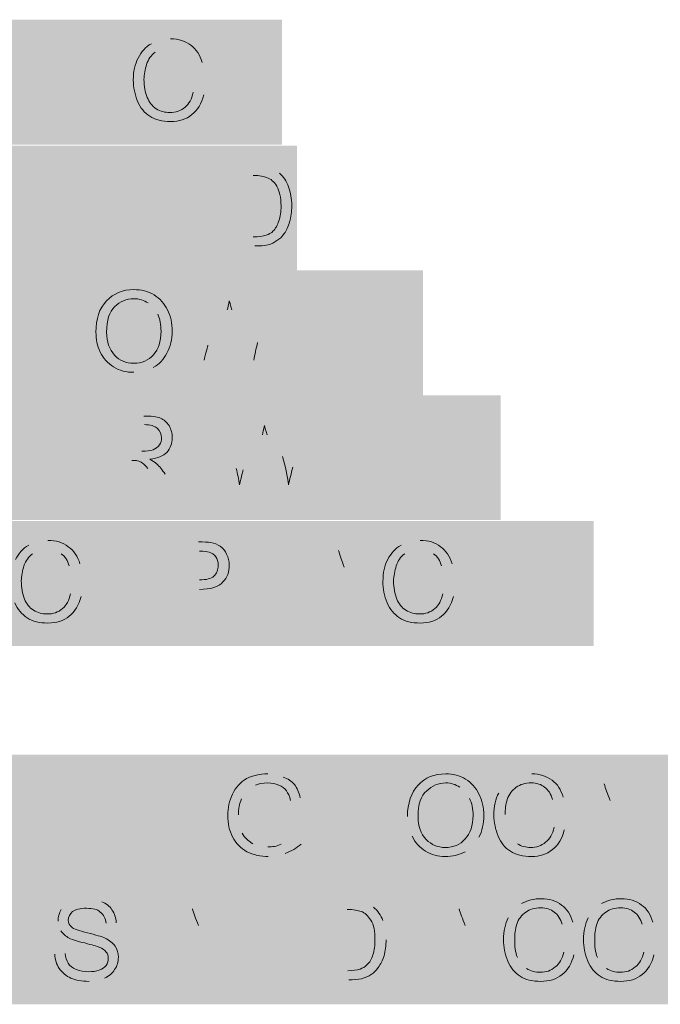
# Model space of a CAD drawing. Header units: inches. Extents: x -455 to 219, y -7 to 215.
# Tile 15 of 33: x -319 to -303, y 33 to 58. Entities that reach past the tile are written whole.
import ezdxf

# ---------------------------------------------------------------- set-up
doc = ezdxf.new("R2010")
doc.units = ezdxf.units.IN
doc.header["$MEASUREMENT"] = 0
doc.layers.add('PDF_Geometry', color=7, linetype='Continuous')
doc.layers.add('PDF_Solid Fills', color=7, linetype='Continuous')

msp = doc.modelspace()

# ---------------------------------------------------------------- hatches: boundary and pattern name
at = {"layer": 'PDF_Solid Fills', "transparency": 33554559}
for points in [[(-319.978792, 55.284292), (-319.978792, 57.303748), (-318.623452, 57.303748), (-318.623452, 57.07334), (-319.721277, 57.07334), (-319.721277, 56.436331), (-318.758986, 56.436331), (-318.758986, 56.205923), (-319.721277, 56.205923), (-319.721277, 55.284292)], [(-314.327026, 55.284292), (-314.327026, 57.303748), (-312.863259, 57.303748), (-312.863259, 57.07334), (-314.055958, 57.07334), (-314.055958, 56.449884), (-312.944579, 56.449884), (-312.944579, 56.205923), (-314.055958, 56.205923), (-314.055958, 55.5147), (-312.809045, 55.5147), (-312.809045, 55.284292)], [(-319.761937, 52.085691), (-319.761937, 54.105147), (-319.477316, 54.105147), (-318.420151, 52.519399), (-318.420151, 54.105147), (-318.162637, 54.105147), (-318.162637, 52.085691), (-318.433705, 52.085691), (-319.504423, 53.671438), (-319.504423, 52.085691)], [(-317.200346, 52.085691), (-317.200346, 53.874739), (-317.878015, 53.874739), (-317.878015, 54.105147), (-316.265161, 54.105147), (-316.265161, 53.874739), (-316.942831, 53.874739), (-316.942831, 52.085691)], [(-315.98054, 52.085691), (-315.98054, 54.105147), (-314.516773, 54.105147), (-314.516773, 53.874739), (-315.709472, 53.874739), (-315.709472, 53.251283), (-314.58454, 53.251283), (-314.58454, 53.007321), (-315.709472, 53.007321), (-315.709472, 52.316098), (-314.46256, 52.316098), (-314.46256, 52.085691)], [(-318.528578, 48.914196), (-318.528578, 50.703244), (-319.206248, 50.703244), (-319.206248, 50.933652), (-317.593394, 50.933652), (-317.593394, 50.703244), (-318.271064, 50.703244), (-318.271064, 48.914196)], [(-312.321123, 48.914196), (-312.321123, 50.933652), (-310.857357, 50.933652), (-310.857357, 50.703244), (-312.050055, 50.703244), (-312.050055, 50.079788), (-310.925123, 50.079788), (-310.925123, 49.835827), (-312.050055, 49.835827), (-312.050055, 49.144604), (-310.803143, 49.144604), (-310.803143, 48.914196)], [(-310.410094, 48.914196), (-310.410094, 50.933652), (-310.139027, 50.933652), (-310.139027, 49.144604), (-309.149629, 49.144604), (-309.149629, 48.914196)], [(-318.962287, 45.742701), (-318.962287, 47.762157), (-317.49852, 47.762157), (-317.49852, 47.53175), (-318.691219, 47.53175), (-318.691219, 46.908293), (-317.579841, 46.908293), (-317.579841, 46.664332), (-318.691219, 46.664332), (-318.691219, 45.973109), (-317.444307, 45.973109), (-317.444307, 45.742701)], [(-310.125473, 45.742701), (-310.125473, 47.53175), (-310.803143, 47.53175), (-310.803143, 47.762157), (-309.190289, 47.762157), (-309.190289, 47.53175), (-309.867959, 47.53175), (-309.867959, 45.742701)], [(-308.878561, 45.742701), (-308.878561, 47.762157), (-308.607493, 47.762157), (-308.607493, 46.9354), (-307.550328, 46.9354), (-307.550328, 47.762157), (-307.27926, 47.762157), (-307.27926, 45.742701), (-307.550328, 45.742701), (-307.550328, 46.691439), (-308.607493, 46.691439), (-308.607493, 45.742701)], [(-317.444307, 42.5441), (-317.444307, 44.563556), (-315.98054, 44.563556), (-315.98054, 44.333148), (-317.173239, 44.333148), (-317.173239, 43.709692), (-316.048307, 43.709692), (-316.048307, 43.465731), (-317.173239, 43.465731), (-317.173239, 42.774508), (-315.926326, 42.774508), (-315.926326, 42.5441)], [(-313.134327, 42.5441), (-313.134327, 44.333148), (-313.811997, 44.333148), (-313.811997, 44.563556), (-312.199143, 44.563556), (-312.199143, 44.333148), (-312.876812, 44.333148), (-312.876812, 42.5441)], [(-307.99759, 42.5441), (-307.99759, 44.563556), (-307.726522, 44.563556), (-307.726522, 42.774508), (-306.737124, 42.774508), (-306.737124, 42.5441)], [(-306.411843, 42.5441), (-306.411843, 44.563556), (-304.948076, 44.563556), (-304.948076, 44.333148), (-306.140775, 44.333148), (-306.140775, 43.709692), (-305.029396, 43.709692), (-305.029396, 43.465731), (-306.140775, 43.465731), (-306.140775, 42.774508), (-304.893862, 42.774508), (-304.893862, 42.5441)], [(-320.588695, 36.612192), (-320.588695, 38.631648), (-320.317627, 38.631648), (-319.246908, 37.0459), (-319.246908, 38.631648), (-318.989394, 38.631648), (-318.989394, 36.612192), (-319.274015, 36.612192), (-320.33118, 38.197939), (-320.33118, 36.612192)], [(-318.040656, 36.612192), (-318.040656, 38.40124), (-318.704773, 38.40124), (-318.704773, 38.631648), (-317.105472, 38.631648), (-317.105472, 38.40124), (-317.769588, 38.40124), (-317.769588, 36.612192)], [(-316.007647, 36.612192), (-316.007647, 38.631648), (-315.736579, 38.631648), (-314.665861, 37.0459), (-314.665861, 38.631648), (-314.408346, 38.631648), (-314.408346, 36.612192), (-314.692967, 36.612192), (-315.750132, 38.197939), (-315.750132, 36.612192)], [(-310.979337, 36.612192), (-310.979337, 38.631648), (-310.708269, 38.631648), (-310.708269, 36.842599), (-309.705318, 36.842599), (-309.705318, 36.612192)], [(-302.752426, 36.612192), (-302.752426, 38.40124), (-303.416542, 38.40124), (-303.416542, 38.631648), (-301.817242, 38.631648), (-301.817242, 38.40124), (-302.481358, 38.40124), (-302.481358, 36.612192)], [(-320.236306, 33.440697), (-320.236306, 35.460153), (-318.77254, 35.460153), (-318.77254, 35.229745), (-319.965238, 35.229745), (-319.965238, 34.606289), (-318.840307, 34.606289), (-318.840307, 34.362328), (-319.965238, 34.362328), (-319.965238, 33.671105), (-318.718326, 33.671105), (-318.718326, 33.440697)], [(-313.730676, 33.440697), (-313.730676, 35.460153), (-313.459608, 35.460153), (-312.38889, 33.874406), (-312.38889, 35.460153), (-312.131376, 35.460153), (-312.131376, 33.440697), (-312.415997, 33.440697), (-313.473162, 35.026444), (-313.473162, 33.440697)]]:
    msp.add_hatch(color=256, dxfattribs=at).paths.add_polyline_path(points)
h = msp.add_hatch(color=256, dxfattribs=at)
h.paths.add_polyline_path([(-318.487918, 55.284292), (-317.715375, 57.303748), (-317.4172, 57.303748), (-316.590443, 55.284292), (-316.902171, 55.284292), (-317.132579, 55.894195), (-317.986443, 55.894195), (-318.203297, 55.284292)], flags=0)
h.paths.add_polyline_path([(-317.905122, 56.111049), (-317.213899, 56.111049), (-317.430753, 56.666738)], flags=0)
h.paths.add_polyline_path([(-317.566287, 57.086894, 0.030924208), (-317.430753, 56.666738)], flags=0)
h.paths.add_polyline_path([(-317.674715, 56.707398, 0.02476539), (-317.566287, 57.086894)], flags=0)
h.paths.add_polyline_path([(-317.674715, 56.707398), (-317.905122, 56.111049)], flags=0)
h = msp.add_hatch(color=256, dxfattribs=at)
h.paths.add_polyline_path([(-314.923375, 55.989069), (-314.652307, 55.921302)], flags=0)
h.paths.add_polyline_path([(-315.492618, 57.344408, 0.127463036), (-315.98054, 57.222428)], flags=0)
h.paths.add_polyline_path([(-314.692967, 56.748059), (-314.950482, 56.693845)], flags=0)
h.paths.add_polyline_path([(-314.950482, 56.693845, 0.143919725), (-315.153783, 57.005573)], flags=0)
h.paths.add_polyline_path([(-315.153783, 57.005573, 0.162421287), (-315.492618, 57.114)], flags=0)
h.paths.add_polyline_path([(-315.492618, 57.114, 0.140263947), (-315.885666, 57.005573)], flags=0)
h = msp.add_hatch(color=256, dxfattribs=at)
h.paths.add_polyline_path([(-314.083065, 52.085691), (-314.083065, 54.105147), (-313.391842, 54.105147)], flags=0)
h.paths.add_polyline_path([(-313.0259, 54.07804, 0.0410016), (-313.391842, 54.105147)], flags=0)
h.paths.add_polyline_path([(-312.727725, 53.928952, 0.10911096), (-313.0259, 54.07804)], flags=0)
h.paths.add_polyline_path([(-313.351181, 52.085691), (-314.083065, 52.085691)], flags=0)
h.paths.add_polyline_path([(-313.82555, 52.316098), (-313.391842, 52.316098)], flags=0)
h.paths.add_polyline_path([(-313.391842, 53.874739), (-313.82555, 53.874739), (-313.82555, 52.316098)], flags=0)
h = msp.add_hatch(color=256, dxfattribs=at)
h.paths.add_polyline_path([(-314.760734, 48.914196), (-315.30287, 50.933652), (-315.031802, 50.933652), (-314.720074, 49.605419)], flags=0)
h.paths.add_polyline_path([(-314.638754, 49.185264, 0.051163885), (-314.720074, 49.605419)], flags=0)
h.paths.add_polyline_path([(-314.54388, 49.564759), (-314.150832, 50.933652), (-313.82555, 50.933652), (-313.540929, 49.903594)], flags=0)
h.paths.add_polyline_path([(-313.378288, 49.185264, 0.023883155), (-313.540929, 49.903594)], flags=0)
h.paths.add_polyline_path([(-313.283414, 49.632526), (-312.958133, 50.933652), (-312.700618, 50.933652), (-313.256308, 48.914196), (-313.513822, 48.914196), (-313.933977, 50.459283)], flags=0)
h.paths.add_polyline_path([(-314.055958, 50.459283), (-314.489667, 48.914196), (-314.760734, 48.914196)], flags=0)
h = msp.add_hatch(color=256, dxfattribs=at)
h.paths.add_polyline_path([(-316.427802, 48.873536, 0.127463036), (-315.93988, 48.995516)], flags=0)
h.paths.add_polyline_path([(-315.817899, 50.350856, 0.152961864), (-316.06186, 50.635477)], flags=0)
h = msp.add_hatch(color=256, dxfattribs=at)
h.paths.add_polyline_path([(-317.064812, 45.742701), (-317.064812, 47.762157), (-316.170288, 47.762157)], flags=0)
h.paths.add_polyline_path([(-315.628152, 46.284837), (-315.275763, 45.742701), (-315.614598, 45.742701), (-315.885666, 46.162857)], flags=0)
h.paths.add_polyline_path([(-315.885666, 46.162857, 0.012998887), (-316.075414, 46.433925)], flags=0)
h.paths.add_polyline_path([(-316.482016, 46.637226), (-316.793744, 46.637226), (-316.793744, 45.742701), (-317.064812, 45.742701)], flags=0)
h.paths.add_polyline_path([(-316.793744, 46.867633), (-316.224501, 46.867633)], flags=0)
h.paths.add_polyline_path([(-316.156734, 47.545303), (-316.793744, 47.545303), (-316.793744, 46.867633)], flags=0)
h = msp.add_hatch(color=256, dxfattribs=at)
h.paths.add_polyline_path([(-313.86621, 45.742701), (-314.408346, 47.762157), (-314.137278, 47.762157), (-313.82555, 46.433925)], flags=0)
h.paths.add_polyline_path([(-313.649356, 46.393264), (-313.256308, 47.762157), (-312.944579, 47.762157), (-312.646405, 46.732099)], flags=0)
h.paths.add_polyline_path([(-312.38889, 46.461031), (-312.077162, 47.762157), (-311.806094, 47.762157), (-312.361783, 45.742701), (-312.619298, 45.742701), (-313.039453, 47.287789)], flags=0)
h.paths.add_polyline_path([(-313.161434, 47.287789), (-313.595142, 45.742701), (-313.86621, 45.742701)], flags=0)
h = msp.add_hatch(color=256, dxfattribs=at)
h.paths.add_polyline_path([(-318.040656, 43.248877), (-317.769588, 43.18111)], flags=0)
h.paths.add_polyline_path([(-318.609899, 44.604216, 0.127463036), (-319.097821, 44.482236)], flags=0)
h.paths.add_polyline_path([(-317.796695, 44.007867), (-318.067763, 43.953653)], flags=0)
h.paths.add_polyline_path([(-318.271064, 44.265381, 0.162421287), (-318.609899, 44.373808)], flags=0)
h.paths.add_polyline_path([(-318.609899, 44.373808, 0.140263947), (-319.002947, 44.265381)], flags=0)
h = msp.add_hatch(color=256, dxfattribs=at)
h.paths.add_polyline_path([(-315.546831, 42.5441), (-315.546831, 44.563556), (-314.787841, 44.563556)], flags=0)
h.paths.add_polyline_path([(-314.760734, 43.357304), (-315.289317, 43.357304), (-315.289317, 42.5441), (-315.546831, 42.5441)], flags=0)
h.paths.add_polyline_path([(-315.289317, 43.601265), (-314.760734, 43.601265)], flags=0)
h.paths.add_polyline_path([(-314.760734, 44.333148), (-315.289317, 44.333148), (-315.289317, 43.601265)], flags=0)
h = msp.add_hatch(color=256, dxfattribs=at)
h.paths.add_polyline_path([(-312.144929, 42.5441), (-311.372386, 44.563556), (-311.074211, 44.563556), (-310.247454, 42.5441), (-310.559182, 42.5441), (-310.78959, 43.154003), (-311.643453, 43.154003), (-311.860308, 42.5441)], flags=0)
h.paths.add_polyline_path([(-311.562133, 43.370857), (-310.87091, 43.370857), (-311.087764, 43.926546)], flags=0)
h.paths.add_polyline_path([(-311.331725, 43.967207, 0.02476539), (-311.223298, 44.346702)], flags=0)
h.paths.add_polyline_path([(-311.331725, 43.967207), (-311.562133, 43.370857)], flags=0)
h = msp.add_hatch(color=256, dxfattribs=at)
h.paths.add_polyline_path([(-308.580386, 43.248877), (-308.309318, 43.18111)], flags=0)
h.paths.add_polyline_path([(-309.149629, 44.604216, 0.127463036), (-309.637551, 44.482236)], flags=0)
h.paths.add_polyline_path([(-308.336425, 44.007867), (-308.607493, 43.953653)], flags=0)
h.paths.add_polyline_path([(-308.810794, 44.265381, 0.162421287), (-309.149629, 44.373808)], flags=0)
h.paths.add_polyline_path([(-309.149629, 44.373808, 0.140263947), (-309.542677, 44.265381)], flags=0)
h = msp.add_hatch(color=256, dxfattribs=at)
h.paths.add_polyline_path([(-313.0259, 37.398289), (-313.0259, 37.64225), (-312.172036, 37.64225), (-312.172036, 36.88326)], flags=0)
h.paths.add_polyline_path([(-313.012346, 36.571531, 0.094814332), (-312.578638, 36.652852)], flags=0)
h.paths.add_polyline_path([(-312.632851, 38.590987, 0.109555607), (-313.0259, 38.672308)], flags=0)
h.paths.add_polyline_path([(-312.199143, 38.062405), (-312.443104, 37.994638)], flags=0)
h.paths.add_polyline_path([(-313.337628, 38.387686, 0.098006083), (-313.554482, 38.238599)], flags=0)
h.paths.add_polyline_path([(-313.554482, 38.238599, 0.104340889), (-313.690016, 38.035298)], flags=0)
h.paths.add_polyline_path([(-313.771337, 37.628696, 0.102533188), (-313.676463, 37.167881)], flags=0)
h.paths.add_polyline_path([(-313.405395, 36.896813, 0.107928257), (-313.0259, 36.815493)], flags=0)
h.paths.add_polyline_path([(-312.687065, 36.88326, 0.083321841), (-312.42955, 37.018794)], flags=0)
h.paths.add_polyline_path([(-312.42955, 37.018794), (-312.42955, 37.398289), (-313.0259, 37.398289)], flags=0)
h = msp.add_hatch(color=256, dxfattribs=at)
h.paths.add_polyline_path([(-305.747726, 37.316968), (-305.490212, 37.249201)], flags=0)
h.paths.add_polyline_path([(-306.804891, 38.550327, 0.155382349), (-307.15728, 38.184386)], flags=0)
h.paths.add_polyline_path([(-306.316969, 38.672308, 0.127463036), (-306.804891, 38.550327)], flags=0)
h.paths.add_polyline_path([(-305.517319, 38.075958), (-305.788387, 38.021745)], flags=0)
h.paths.add_polyline_path([(-306.994639, 37.64225, 0.074527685), (-306.926872, 37.181434)], flags=0)
h.paths.add_polyline_path([(-306.926872, 37.181434, 0.152961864), (-306.682911, 36.896813)], flags=0)
h = msp.add_hatch(color=256, dxfattribs=at)
h.paths.add_polyline_path([(-305.395338, 36.612192), (-304.609241, 38.631648), (-304.32462, 38.631648), (-303.497863, 36.612192), (-303.796037, 36.612192), (-304.039999, 37.222094), (-304.880309, 37.222094), (-305.110717, 36.612192)], flags=0)
h.paths.add_polyline_path([(-304.798989, 37.438949), (-304.121319, 37.438949), (-304.32462, 37.994638)], flags=0)
h.paths.add_polyline_path([(-304.582134, 38.035298, 0.02476539), (-304.473707, 38.414793)], flags=0)
h.paths.add_polyline_path([(-304.582134, 38.035298), (-304.798989, 37.438949)], flags=0)
h = msp.add_hatch(color=256, dxfattribs=at)
h.paths.add_polyline_path([(-308.011143, 36.693512, 0.155382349), (-307.658755, 37.059454)], flags=0)
h.paths.add_polyline_path([(-309.47491, 37.588036, 0.119491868), (-309.35293, 37.086561)], flags=0)
h.paths.add_polyline_path([(-307.902716, 38.048852, 0.152961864), (-308.146677, 38.333473)], flags=0)
h = msp.add_hatch(color=256, dxfattribs=at)
h.paths.add_polyline_path([(-318.433705, 34.09126), (-318.17619, 34.104813)], flags=0)
h.paths.add_polyline_path([(-318.352384, 34.931571, 0.126796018), (-318.284617, 34.687609)], flags=0)
h.paths.add_polyline_path([(-318.013549, 35.433046, 0.106354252), (-318.271064, 35.229745)], flags=0)
h.paths.add_polyline_path([(-317.634054, 35.500813, 0.092153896), (-318.013549, 35.433046)], flags=0)
h.paths.add_polyline_path([(-317.241006, 35.419493, 0.109555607), (-317.634054, 35.500813)], flags=0)
h.paths.add_polyline_path([(-316.875064, 34.89091), (-317.132579, 34.877357)], flags=0)
h.paths.add_polyline_path([(-317.566287, 33.400037, 0.109555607), (-317.173239, 33.481357)], flags=0)
h = msp.add_hatch(color=256, dxfattribs=at)
h.paths.add_polyline_path([(-315.85856, 33.440697), (-315.072463, 35.460153), (-314.787841, 35.460153), (-313.961084, 33.440697), (-314.259259, 33.440697), (-314.50322, 34.0506), (-315.34353, 34.0506), (-315.573938, 33.440697)], flags=0)
h.paths.add_polyline_path([(-315.26221, 34.267454), (-314.58454, 34.267454), (-314.787841, 34.823143)], flags=0)
h.paths.add_polyline_path([(-315.045356, 34.863804, 0.02476539), (-314.936929, 35.243299)], flags=0)
h.paths.add_polyline_path([(-315.045356, 34.863804), (-315.26221, 34.267454)], flags=0)
h = msp.add_hatch(color=256, dxfattribs=at)
h.paths.add_polyline_path([(-311.697667, 33.440697), (-311.697667, 35.460153), (-311.006444, 35.460153)], flags=0)
h.paths.add_polyline_path([(-310.640502, 35.433046, 0.0410016), (-311.006444, 35.460153)], flags=0)
h.paths.add_polyline_path([(-310.342327, 35.283959, 0.122929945), (-310.640502, 35.433046)], flags=0)
h.paths.add_polyline_path([(-310.017046, 34.457202, 0.087901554), (-310.098366, 34.945124)], flags=0)
h.paths.add_polyline_path([(-310.965784, 33.440697), (-311.697667, 33.440697)], flags=0)
h.paths.add_polyline_path([(-311.426599, 33.671105), (-310.99289, 33.671105)], flags=0)
h.paths.add_polyline_path([(-311.006444, 35.229745), (-311.426599, 35.229745), (-311.426599, 33.671105)], flags=0)
h = msp.add_hatch(color=256, dxfattribs=at)
h.paths.add_polyline_path([(-309.081862, 33.440697), (-308.295765, 35.460153), (-308.011143, 35.460153), (-307.184386, 33.440697), (-307.482561, 33.440697), (-307.726522, 34.0506), (-308.566833, 34.0506), (-308.79724, 33.440697)], flags=0)
h.paths.add_polyline_path([(-308.485512, 34.267454), (-307.807843, 34.267454), (-308.011143, 34.823143)], flags=0)
h.paths.add_polyline_path([(-308.268658, 34.863804, 0.02476539), (-308.160231, 35.243299)], flags=0)
h.paths.add_polyline_path([(-308.268658, 34.863804), (-308.485512, 34.267454)], flags=0)
h = msp.add_hatch(color=256, dxfattribs=at)
h.paths.add_polyline_path([(-305.503765, 34.145474), (-305.246251, 34.077707)], flags=0)
h.paths.add_polyline_path([(-306.574484, 35.378833, 0.143075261), (-306.913318, 35.012891)], flags=0)
h.paths.add_polyline_path([(-305.273358, 34.904464), (-305.544425, 34.85025)], flags=0)
h.paths.add_polyline_path([(-306.682911, 34.00994, 0.134741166), (-306.452503, 33.725318)], flags=0)
h = msp.add_hatch(color=256, dxfattribs=at)
h.paths.add_polyline_path([(-303.470756, 34.145474), (-303.213241, 34.077707)], flags=0)
h.paths.add_polyline_path([(-304.541474, 35.378833, 0.143075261), (-304.880309, 35.012891)], flags=0)
h.paths.add_polyline_path([(-303.240348, 34.904464), (-303.511416, 34.85025)], flags=0)
h.paths.add_polyline_path([(-304.649901, 34.00994, 0.134741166), (-304.419494, 33.725318)], flags=0)

# ---------------------------------------------------------------- linework, layer by layer
at = {"layer": 'PDF_Geometry', "lineweight": 9}
for points in [[(-315.492618, 57.344408), (-315.289317, 57.344408), (-315.113123, 57.290195), (-314.977589, 57.181767)], [(-316.319375, 56.856486), (-316.238055, 57.019127), (-316.129627, 57.141107), (-315.98054, 57.222428)], [(-314.977589, 57.181767), (-314.842055, 57.086894), (-314.747181, 56.937806), (-314.692967, 56.748059)], [(-316.441356, 56.300797), (-316.441356, 56.517651), (-316.400695, 56.707398), (-316.319375, 56.856486)], [(-315.885666, 57.005573), (-315.994093, 56.924253), (-316.06186, 56.829379), (-316.102521, 56.693845)], [(-316.102521, 56.693845), (-316.143181, 56.571865), (-316.170288, 56.436331), (-316.170288, 56.31435)], [(-316.332928, 55.758661), (-316.400695, 55.934855), (-316.441356, 56.111049), (-316.441356, 56.300797)], [(-316.170288, 56.31435), (-316.170288, 56.138156), (-316.143181, 55.989069), (-316.088967, 55.853535)], [(-316.088967, 55.853535), (-316.034754, 55.731554), (-315.966987, 55.63668), (-315.85856, 55.568913)], [(-315.126676, 55.609573), (-315.031802, 55.690894), (-314.950482, 55.812874), (-314.923375, 55.989069)], [(-314.652307, 55.921302), (-314.706521, 55.704447), (-314.814948, 55.528253), (-314.950482, 55.419826)], [(-316.0212, 55.379166), (-316.156734, 55.460486), (-316.265161, 55.59602), (-316.332928, 55.758661)], [(-315.85856, 55.568913), (-315.750132, 55.501146), (-315.641705, 55.474039), (-315.519725, 55.474039)], [(-315.519725, 55.474039), (-315.357084, 55.474039), (-315.235103, 55.5147), (-315.126676, 55.609573)], [(-315.492618, 55.243632), (-315.709472, 55.243632), (-315.885666, 55.284292), (-316.0212, 55.379166)], [(-314.950482, 55.419826), (-315.099569, 55.297845), (-315.275763, 55.243632), (-315.492618, 55.243632)], [(-313.053007, 53.820525), (-313.120774, 53.847632), (-313.229201, 53.874739), (-313.391842, 53.874739)], [(-312.795492, 53.603671), (-312.863259, 53.712098), (-312.944579, 53.793418), (-313.053007, 53.820525)], [(-312.727725, 53.928952), (-312.619298, 53.847632), (-312.551531, 53.725651), (-312.497317, 53.590117)], [(-312.687065, 53.102195), (-312.687065, 53.31905), (-312.727725, 53.48169), (-312.795492, 53.603671)], [(-312.497317, 53.590117), (-312.443104, 53.44103), (-312.415997, 53.291943), (-312.415997, 53.102195)], [(-312.741279, 52.7227), (-312.700618, 52.831127), (-312.687065, 52.953108), (-312.687065, 53.102195)], [(-312.415997, 53.102195), (-312.415997, 52.953108), (-312.42955, 52.817574), (-312.470211, 52.695593)], [(-312.890366, 52.465186), (-312.822599, 52.519399), (-312.781939, 52.614273), (-312.741279, 52.7227)], [(-312.470211, 52.695593), (-312.497317, 52.573613), (-312.551531, 52.478739), (-312.605745, 52.397419)], [(-313.391842, 52.316098), (-313.256308, 52.316098), (-313.14788, 52.329652), (-313.06656, 52.356758)], [(-313.06656, 52.356758), (-312.998793, 52.383865), (-312.931026, 52.410972), (-312.890366, 52.465186)], [(-312.605745, 52.397419), (-312.659958, 52.316098), (-312.727725, 52.261885), (-312.795492, 52.221225)], [(-313.0259, 52.112797), (-313.120774, 52.085691), (-313.229201, 52.085691), (-313.351181, 52.085691)], [(-312.795492, 52.221225), (-312.849706, 52.167011), (-312.931026, 52.139904), (-313.0259, 52.112797)], [(-317.119025, 50.689691), (-316.942831, 50.879438), (-316.712423, 50.974312), (-316.427802, 50.974312)], [(-316.427802, 50.974312), (-316.238055, 50.974312), (-316.075414, 50.933652), (-315.912773, 50.838778)], [(-315.912773, 50.838778), (-315.763686, 50.743904), (-315.655259, 50.621924), (-315.573938, 50.459283)], [(-317.390093, 49.89004), (-317.390093, 50.228875), (-317.308773, 50.499943), (-317.119025, 50.689691)], [(-316.915724, 50.540603), (-317.051258, 50.418623), (-317.119025, 50.201769), (-317.119025, 49.89004)], [(-316.427802, 50.743904), (-316.61755, 50.743904), (-316.78019, 50.676137), (-316.915724, 50.540603)], [(-316.06186, 50.635477), (-316.170288, 50.703244), (-316.292268, 50.743904), (-316.427802, 50.743904)], [(-314.001744, 50.689691), (-314.015298, 50.594817), (-314.042404, 50.513497), (-314.055958, 50.459283)], [(-313.933977, 50.459283), (-313.974638, 50.581264), (-313.988191, 50.662584), (-314.001744, 50.689691)], [(-315.736579, 49.917147), (-315.736579, 50.079788), (-315.763686, 50.228875), (-315.817899, 50.350856)], [(-315.573938, 50.459283), (-315.492618, 50.310196), (-315.451958, 50.120448), (-315.451958, 49.917147)], [(-317.281666, 49.388565), (-317.362986, 49.551206), (-317.390093, 49.713846), (-317.390093, 49.89004)], [(-317.119025, 49.89004), (-317.119025, 49.646079), (-317.051258, 49.456332), (-316.915724, 49.307244)], [(-315.926326, 49.320798), (-315.804346, 49.456332), (-315.736579, 49.659633), (-315.736579, 49.917147)], [(-315.451958, 49.917147), (-315.451958, 49.713846), (-315.492618, 49.524099), (-315.587492, 49.361458)], [(-314.638754, 49.185264), (-314.58454, 49.402118), (-314.557434, 49.537652), (-314.54388, 49.564759)], [(-313.378288, 49.185264), (-313.351181, 49.320798), (-313.324075, 49.469885), (-313.283414, 49.632526)], [(-316.942831, 49.00907), (-317.091919, 49.103944), (-317.200346, 49.225924), (-317.281666, 49.388565)], [(-316.915724, 49.307244), (-316.793744, 49.171711), (-316.631103, 49.103944), (-316.427802, 49.103944)], [(-316.427802, 49.103944), (-316.224501, 49.103944), (-316.06186, 49.171711), (-315.926326, 49.320798)], [(-315.587492, 49.361458), (-315.668812, 49.198817), (-315.777239, 49.076837), (-315.93988, 48.995516)], [(-316.427802, 48.873536), (-316.61755, 48.873536), (-316.793744, 48.914196), (-316.942831, 49.00907)], [(-316.170288, 47.762157), (-315.994093, 47.762157), (-315.845006, 47.748604), (-315.750132, 47.707944)], [(-315.831453, 47.450429), (-315.89922, 47.504643), (-316.007647, 47.545303), (-316.156734, 47.545303)], [(-315.750132, 47.707944), (-315.668812, 47.667284), (-315.587492, 47.61307), (-315.533278, 47.518196)], [(-315.723026, 47.206468), (-315.723026, 47.301342), (-315.763686, 47.382662), (-315.831453, 47.450429)], [(-315.533278, 47.518196), (-315.479064, 47.423322), (-315.451958, 47.328449), (-315.451958, 47.206468)], [(-313.10722, 47.518196), (-313.134327, 47.423322), (-313.14788, 47.342002), (-313.161434, 47.287789)], [(-313.039453, 47.287789), (-313.080113, 47.409769), (-313.10722, 47.491089), (-313.10722, 47.518196)], [(-315.93988, 46.908293), (-315.872113, 46.9354), (-315.817899, 46.97606), (-315.777239, 47.030274)], [(-315.777239, 47.030274), (-315.736579, 47.084488), (-315.723026, 47.152255), (-315.723026, 47.206468)], [(-315.451958, 47.206468), (-315.451958, 47.070934), (-315.492618, 46.948954), (-315.587492, 46.840526)], [(-316.224501, 46.867633), (-316.102521, 46.867633), (-316.007647, 46.881187), (-315.93988, 46.908293)], [(-315.587492, 46.840526), (-315.682365, 46.745653), (-315.817899, 46.691439), (-316.0212, 46.664332)], [(-316.332928, 46.623672), (-316.373589, 46.637226), (-316.414249, 46.637226), (-316.482016, 46.637226)], [(-316.210948, 46.569459), (-316.251608, 46.596565), (-316.292268, 46.623672), (-316.332928, 46.623672)], [(-316.075414, 46.433925), (-316.129627, 46.501692), (-316.170288, 46.542352), (-316.210948, 46.569459)], [(-316.0212, 46.664332), (-315.93988, 46.623672), (-315.89922, 46.596565), (-315.85856, 46.555905)], [(-315.85856, 46.555905), (-315.777239, 46.488138), (-315.709472, 46.393264), (-315.628152, 46.284837)], [(-312.646405, 46.732099), (-312.578638, 46.488138), (-312.524424, 46.244177), (-312.497317, 46.013769)], [(-313.82555, 46.433925), (-313.798443, 46.298391), (-313.757783, 46.162857), (-313.74423, 46.013769)], [(-313.74423, 46.013769), (-313.690016, 46.230624), (-313.662909, 46.366158), (-313.649356, 46.393264)], [(-312.497317, 46.013769), (-312.470211, 46.149303), (-312.42955, 46.298391), (-312.38889, 46.461031)], [(-318.609899, 44.604216), (-318.406598, 44.604216), (-318.230404, 44.550003), (-318.09487, 44.441575)], [(-314.787841, 44.563556), (-314.652307, 44.563556), (-314.54388, 44.563556), (-314.476113, 44.550003)], [(-314.476113, 44.550003), (-314.381239, 44.536449), (-314.299919, 44.495789), (-314.232152, 44.455129)], [(-309.149629, 44.604216), (-308.946328, 44.604216), (-308.770134, 44.550003), (-308.6346, 44.441575)], [(-319.436656, 44.116294), (-319.355336, 44.278935), (-319.246908, 44.400915), (-319.097821, 44.482236)], [(-318.09487, 44.441575), (-317.959336, 44.346702), (-317.850909, 44.197614), (-317.796695, 44.007867)], [(-314.516773, 44.306041), (-314.557434, 44.319595), (-314.638754, 44.333148), (-314.760734, 44.333148)], [(-314.340579, 44.184061), (-314.394793, 44.251828), (-314.449006, 44.292488), (-314.516773, 44.306041)], [(-314.232152, 44.455129), (-314.164385, 44.400915), (-314.110171, 44.346702), (-314.069511, 44.251828)], [(-311.087764, 43.926546), (-311.141978, 44.102741), (-311.196191, 44.238275), (-311.223298, 44.346702)], [(-309.976386, 44.116294), (-309.895065, 44.278935), (-309.786638, 44.400915), (-309.637551, 44.482236)], [(-308.6346, 44.441575), (-308.499066, 44.346702), (-308.404192, 44.197614), (-308.336425, 44.007867)], [(-319.002947, 44.265381), (-319.097821, 44.184061), (-319.179141, 44.089187), (-319.219802, 43.953653)], [(-318.067763, 43.953653), (-318.108423, 44.089187), (-318.17619, 44.197614), (-318.271064, 44.265381)], [(-314.286366, 43.967207), (-314.286366, 44.06208), (-314.299919, 44.129847), (-314.340579, 44.184061)], [(-314.069511, 44.251828), (-314.028851, 44.170508), (-314.001744, 44.075634), (-314.001744, 43.98076)], [(-310.098366, 43.560605), (-310.098366, 43.777459), (-310.057706, 43.967207), (-309.976386, 44.116294)], [(-309.542677, 44.265381), (-309.651104, 44.184061), (-309.718871, 44.089187), (-309.759531, 43.953653)], [(-308.607493, 43.953653), (-308.648153, 44.089187), (-308.71592, 44.197614), (-308.810794, 44.265381)], [(-319.219802, 43.953653), (-319.260462, 43.831673), (-319.287569, 43.696139), (-319.287569, 43.574158)], [(-314.394793, 43.696139), (-314.313472, 43.763906), (-314.286366, 43.858779), (-314.286366, 43.967207)], [(-314.001744, 43.98076), (-314.001744, 43.804566), (-314.055958, 43.655479), (-314.164385, 43.547051)], [(-309.759531, 43.953653), (-309.800192, 43.831673), (-309.827298, 43.696139), (-309.827298, 43.574158)], [(-319.287569, 43.574158), (-319.287569, 43.397964), (-319.260462, 43.248877), (-319.206248, 43.113343)], [(-314.760734, 43.601265), (-314.58454, 43.601265), (-314.46256, 43.628372), (-314.394793, 43.696139)], [(-314.164385, 43.547051), (-314.272812, 43.425071), (-314.476113, 43.357304), (-314.760734, 43.357304)], [(-309.989939, 43.018469), (-310.07126, 43.194663), (-310.098366, 43.370857), (-310.098366, 43.560605)], [(-309.827298, 43.574158), (-309.827298, 43.397964), (-309.800192, 43.248877), (-309.745978, 43.113343)], [(-319.206248, 43.113343), (-319.152035, 42.991362), (-319.084268, 42.896488), (-318.975841, 42.828721)], [(-318.243957, 42.869382), (-318.149083, 42.950702), (-318.067763, 43.072682), (-318.040656, 43.248877)], [(-317.769588, 43.18111), (-317.823802, 42.964255), (-317.932229, 42.788061), (-318.067763, 42.679634)], [(-309.745978, 43.113343), (-309.691764, 42.991362), (-309.623998, 42.896488), (-309.51557, 42.828721)], [(-308.783687, 42.869382), (-308.688813, 42.950702), (-308.607493, 43.072682), (-308.580386, 43.248877)], [(-308.309318, 43.18111), (-308.363532, 42.964255), (-308.471959, 42.788061), (-308.607493, 42.679634)], [(-319.138481, 42.638974), (-319.274015, 42.720294), (-319.382442, 42.855828), (-319.450209, 43.018469)], [(-318.975841, 42.828721), (-318.867413, 42.760954), (-318.758986, 42.733848), (-318.623452, 42.733848)], [(-318.623452, 42.733848), (-318.474365, 42.733848), (-318.352384, 42.774508), (-318.243957, 42.869382)], [(-309.678211, 42.638974), (-309.813745, 42.720294), (-309.922172, 42.855828), (-309.989939, 43.018469)], [(-309.51557, 42.828721), (-309.407143, 42.760954), (-309.298716, 42.733848), (-309.176735, 42.733848)], [(-309.176735, 42.733848), (-309.014095, 42.733848), (-308.892114, 42.774508), (-308.783687, 42.869382)], [(-318.609899, 42.50344), (-318.826753, 42.50344), (-319.002947, 42.5441), (-319.138481, 42.638974)], [(-318.067763, 42.679634), (-318.21685, 42.557653), (-318.393044, 42.50344), (-318.609899, 42.50344)], [(-309.149629, 42.50344), (-309.366483, 42.50344), (-309.542677, 42.5441), (-309.678211, 42.638974)], [(-308.607493, 42.679634), (-308.75658, 42.557653), (-308.932774, 42.50344), (-309.149629, 42.50344)]]:
    msp.add_open_spline(points, degree=3, dxfattribs=at)
at = {"layer": 'PDF_Geometry', "lineweight": 18}
for points in [[(-313.920424, 38.157279), (-313.839104, 38.333473), (-313.717123, 38.455453), (-313.568036, 38.550327)], [(-313.568036, 38.550327), (-313.405395, 38.631648), (-313.229201, 38.672308), (-313.0259, 38.672308)], [(-312.632851, 38.590987), (-312.510871, 38.550327), (-312.415997, 38.48256), (-312.34823, 38.40124)], [(-309.203842, 38.387686), (-309.027648, 38.577434), (-308.79724, 38.672308), (-308.499066, 38.672308)], [(-308.499066, 38.672308), (-308.322872, 38.672308), (-308.146677, 38.631648), (-307.99759, 38.536774)], [(-307.99759, 38.536774), (-307.848503, 38.4419), (-307.740076, 38.31992), (-307.658755, 38.157279)], [(-306.316969, 38.672308), (-306.113668, 38.672308), (-305.951027, 38.618094), (-305.80194, 38.509667)], [(-313.0259, 38.4419), (-313.14788, 38.4419), (-313.256308, 38.414793), (-313.337628, 38.387686)], [(-312.741279, 38.387686), (-312.836152, 38.414793), (-312.917473, 38.4419), (-313.0259, 38.4419)], [(-312.551531, 38.238599), (-312.592191, 38.306366), (-312.659958, 38.347026), (-312.741279, 38.387686)], [(-312.34823, 38.40124), (-312.280463, 38.31992), (-312.226249, 38.197939), (-312.199143, 38.062405)], [(-309.47491, 37.588036), (-309.47491, 37.926871), (-309.380036, 38.197939), (-309.203842, 38.387686)], [(-308.499066, 38.4419), (-308.688813, 38.4419), (-308.851454, 38.374133), (-308.986988, 38.238599)], [(-308.146677, 38.333473), (-308.255105, 38.40124), (-308.363532, 38.4419), (-308.499066, 38.4419)], [(-306.710017, 38.333473), (-306.818445, 38.252153), (-306.899765, 38.157279), (-306.940425, 38.021745)], [(-306.330522, 38.4419), (-306.47961, 38.4419), (-306.615144, 38.40124), (-306.710017, 38.333473)], [(-305.991687, 38.333473), (-306.073008, 38.40124), (-306.194988, 38.4419), (-306.330522, 38.4419)], [(-305.788387, 38.021745), (-305.829047, 38.157279), (-305.896814, 38.265706), (-305.991687, 38.333473)], [(-305.80194, 38.509667), (-305.666406, 38.414793), (-305.571532, 38.265706), (-305.517319, 38.075958)], [(-304.32462, 37.994638), (-304.392387, 38.170832), (-304.4466, 38.306366), (-304.473707, 38.414793)], [(-314.042404, 37.615143), (-314.042404, 37.80489), (-314.001744, 37.994638), (-313.920424, 38.157279)], [(-313.690016, 38.035298), (-313.74423, 37.913318), (-313.771337, 37.777784), (-313.771337, 37.628696)], [(-312.443104, 37.994638), (-312.470211, 38.103065), (-312.510871, 38.184386), (-312.551531, 38.238599)], [(-308.986988, 38.238599), (-309.136075, 38.116619), (-309.203842, 37.899764), (-309.203842, 37.588036)], [(-307.807843, 37.615143), (-307.807843, 37.777784), (-307.834949, 37.926871), (-307.902716, 38.048852)], [(-307.658755, 38.157279), (-307.577435, 37.994638), (-307.536775, 37.818444), (-307.536775, 37.615143)], [(-307.27926, 37.628696), (-307.27926, 37.845551), (-307.2386, 38.035298), (-307.15728, 38.184386)], [(-306.940425, 38.021745), (-306.981085, 37.899764), (-306.994639, 37.76423), (-306.994639, 37.64225)], [(-313.920424, 37.073007), (-314.001744, 37.235648), (-314.042404, 37.411842), (-314.042404, 37.615143)], [(-309.203842, 37.588036), (-309.203842, 37.344075), (-309.136075, 37.154327), (-309.000541, 37.00524)], [(-308.011143, 37.018794), (-307.875609, 37.154327), (-307.807843, 37.357628), (-307.807843, 37.615143)], [(-307.536775, 37.615143), (-307.536775, 37.411842), (-307.577435, 37.222094), (-307.658755, 37.059454)], [(-307.170833, 37.086561), (-307.2386, 37.262755), (-307.27926, 37.438949), (-307.27926, 37.628696)], [(-305.964581, 36.937473), (-305.856154, 37.018794), (-305.788387, 37.140774), (-305.747726, 37.316968)], [(-313.554482, 36.693512), (-313.717123, 36.788386), (-313.839104, 36.910366), (-313.920424, 37.073007)], [(-313.676463, 37.167881), (-313.608696, 37.0459), (-313.513822, 36.96458), (-313.405395, 36.896813)], [(-309.014095, 36.707065), (-309.163182, 36.801939), (-309.285163, 36.92392), (-309.35293, 37.086561)], [(-306.859105, 36.707065), (-306.994639, 36.788386), (-307.103066, 36.92392), (-307.170833, 37.086561)], [(-305.490212, 37.249201), (-305.544425, 37.032347), (-305.639299, 36.856153), (-305.788387, 36.747726)], [(-313.0259, 36.815493), (-312.903919, 36.815493), (-312.795492, 36.829046), (-312.687065, 36.88326)], [(-312.172036, 36.88326), (-312.294016, 36.788386), (-312.42955, 36.707065), (-312.578638, 36.652852)], [(-309.000541, 37.00524), (-308.865007, 36.869706), (-308.702367, 36.801939), (-308.512619, 36.801939)], [(-308.512619, 36.801939), (-308.309318, 36.801939), (-308.133124, 36.869706), (-308.011143, 37.018794)], [(-306.682911, 36.896813), (-306.588037, 36.829046), (-306.466056, 36.801939), (-306.344076, 36.801939)], [(-306.344076, 36.801939), (-306.194988, 36.801939), (-306.073008, 36.842599), (-305.964581, 36.937473)], [(-313.012346, 36.571531), (-313.202094, 36.571531), (-313.391842, 36.612192), (-313.554482, 36.693512)], [(-308.512619, 36.571531), (-308.702367, 36.571531), (-308.865007, 36.612192), (-309.014095, 36.707065)], [(-308.011143, 36.693512), (-308.160231, 36.612192), (-308.336425, 36.571531), (-308.512619, 36.571531)], [(-306.316969, 36.571531), (-306.547377, 36.571531), (-306.723571, 36.612192), (-306.859105, 36.707065)], [(-305.788387, 36.747726), (-305.937474, 36.625745), (-306.113668, 36.571531), (-306.316969, 36.571531)], [(-317.241006, 35.419493), (-317.132579, 35.378833), (-317.037705, 35.311066), (-316.983491, 35.216192)], [(-310.342327, 35.283959), (-310.2339, 35.202639), (-310.15258, 35.080658), (-310.098366, 34.945124)], [(-306.574484, 35.378833), (-306.425396, 35.460153), (-306.249202, 35.500813), (-306.073008, 35.500813)], [(-306.073008, 35.500813), (-305.869707, 35.500813), (-305.707066, 35.4466), (-305.557979, 35.338172)], [(-305.557979, 35.338172), (-305.422445, 35.243299), (-305.327571, 35.094211), (-305.273358, 34.904464)], [(-304.541474, 35.378833), (-304.392387, 35.460153), (-304.216193, 35.500813), (-304.039999, 35.500813)], [(-304.039999, 35.500813), (-303.836698, 35.500813), (-303.674057, 35.4466), (-303.524969, 35.338172)], [(-303.524969, 35.338172), (-303.389436, 35.243299), (-303.294562, 35.094211), (-303.240348, 34.904464)], [(-318.352384, 34.931571), (-318.352384, 35.039998), (-318.325278, 35.134872), (-318.271064, 35.229745)], [(-317.986443, 35.175532), (-318.05421, 35.107765), (-318.09487, 35.039998), (-318.09487, 34.958677)], [(-317.634054, 35.256852), (-317.796695, 35.256852), (-317.905122, 35.229745), (-317.986443, 35.175532)], [(-317.281666, 35.161978), (-317.349433, 35.229745), (-317.471414, 35.256852), (-317.634054, 35.256852)], [(-317.132579, 34.877357), (-317.146132, 34.999338), (-317.200346, 35.094211), (-317.281666, 35.161978)], [(-316.983491, 35.216192), (-316.915724, 35.121318), (-316.888618, 35.012891), (-316.875064, 34.89091)], [(-314.787841, 34.823143), (-314.855608, 34.999338), (-314.909822, 35.134872), (-314.936929, 35.243299)], [(-310.654056, 35.175532), (-310.735376, 35.202639), (-310.843803, 35.229745), (-311.006444, 35.229745)], [(-310.410094, 34.958677), (-310.477861, 35.067105), (-310.559182, 35.148425), (-310.654056, 35.175532)], [(-308.011143, 34.823143), (-308.07891, 34.999338), (-308.133124, 35.134872), (-308.160231, 35.243299)], [(-306.466056, 35.161978), (-306.574484, 35.080658), (-306.655804, 34.985784), (-306.696464, 34.85025)], [(-306.086561, 35.270405), (-306.235649, 35.270405), (-306.371183, 35.229745), (-306.466056, 35.161978)], [(-305.747726, 35.161978), (-305.829047, 35.229745), (-305.951027, 35.270405), (-306.086561, 35.270405)], [(-305.544425, 34.85025), (-305.585086, 34.985784), (-305.652853, 35.094211), (-305.747726, 35.161978)], [(-304.433047, 35.161978), (-304.541474, 35.080658), (-304.622795, 34.985784), (-304.663455, 34.85025)], [(-304.053552, 35.270405), (-304.202639, 35.270405), (-304.338173, 35.229745), (-304.433047, 35.161978)], [(-303.714717, 35.161978), (-303.796037, 35.229745), (-303.918018, 35.270405), (-304.053552, 35.270405)], [(-303.511416, 34.85025), (-303.552076, 34.985784), (-303.619843, 35.094211), (-303.714717, 35.161978)], [(-318.09487, 34.958677), (-318.09487, 34.877357), (-318.067763, 34.823143), (-318.013549, 34.782483)], [(-318.013549, 34.782483), (-317.959336, 34.72827), (-317.823802, 34.687609), (-317.606948, 34.633396)], [(-310.301667, 34.457202), (-310.301667, 34.674056), (-310.328774, 34.836697), (-310.410094, 34.958677)], [(-307.035299, 34.457202), (-307.035299, 34.674056), (-306.994639, 34.863804), (-306.913318, 35.012891)], [(-306.696464, 34.85025), (-306.737124, 34.72827), (-306.750678, 34.592736), (-306.750678, 34.470755)], [(-305.00229, 34.457202), (-305.00229, 34.674056), (-304.961629, 34.863804), (-304.880309, 35.012891)], [(-304.663455, 34.85025), (-304.704115, 34.72827), (-304.717668, 34.592736), (-304.717668, 34.470755)], [(-318.067763, 34.497862), (-318.162637, 34.552076), (-318.230404, 34.606289), (-318.284617, 34.687609)], [(-317.606948, 34.633396), (-317.390093, 34.579182), (-317.241006, 34.538522), (-317.159685, 34.497862)], [(-317.674715, 34.375881), (-317.864462, 34.416542), (-317.986443, 34.457202), (-318.067763, 34.497862)], [(-317.308773, 34.267454), (-317.362986, 34.294561), (-317.484967, 34.321668), (-317.674715, 34.375881)], [(-317.159685, 34.497862), (-317.051258, 34.443648), (-316.956385, 34.375881), (-316.902171, 34.294561)], [(-316.902171, 34.294561), (-316.847957, 34.213241), (-316.820851, 34.118367), (-316.820851, 34.00994)], [(-310.355881, 34.077707), (-310.315221, 34.186134), (-310.301667, 34.308114), (-310.301667, 34.457202)], [(-310.017046, 34.457202), (-310.017046, 34.308114), (-310.044153, 34.17258), (-310.07126, 34.0506)], [(-306.926872, 33.915066), (-306.994639, 34.09126), (-307.035299, 34.267454), (-307.035299, 34.457202)], [(-306.750678, 34.470755), (-306.750678, 34.294561), (-306.737124, 34.145474), (-306.682911, 34.00994)], [(-304.893862, 33.915066), (-304.961629, 34.09126), (-305.00229, 34.267454), (-305.00229, 34.457202)], [(-304.717668, 34.470755), (-304.717668, 34.294561), (-304.704115, 34.145474), (-304.649901, 34.00994)], [(-318.325278, 33.725318), (-318.393044, 33.833746), (-318.433705, 33.955726), (-318.433705, 34.09126)], [(-318.17619, 34.104813), (-318.162637, 34.00994), (-318.13553, 33.928619), (-318.09487, 33.860852)], [(-317.132579, 34.145474), (-317.173239, 34.199687), (-317.227452, 34.240347), (-317.308773, 34.267454)], [(-317.078365, 33.982833), (-317.078365, 34.0506), (-317.091919, 34.104813), (-317.132579, 34.145474)], [(-310.504968, 33.820192), (-310.437201, 33.874406), (-310.382988, 33.96928), (-310.355881, 34.077707)], [(-310.07126, 34.0506), (-310.11192, 33.928619), (-310.15258, 33.833746), (-310.220347, 33.752425)], [(-305.72062, 33.765979), (-305.612192, 33.847299), (-305.544425, 33.96928), (-305.503765, 34.145474)], [(-305.246251, 34.077707), (-305.300464, 33.860852), (-305.395338, 33.684658), (-305.544425, 33.576231)], [(-303.68761, 33.765979), (-303.579183, 33.847299), (-303.511416, 33.96928), (-303.470756, 34.145474)], [(-303.213241, 34.077707), (-303.267455, 33.860852), (-303.362329, 33.684658), (-303.511416, 33.576231)], [(-318.09487, 33.860852), (-318.05421, 33.793085), (-317.986443, 33.738872), (-317.891569, 33.698212)], [(-317.308773, 33.684658), (-317.227452, 33.711765), (-317.173239, 33.752425), (-317.132579, 33.806639)], [(-317.132579, 33.806639), (-317.091919, 33.860852), (-317.078365, 33.928619), (-317.078365, 33.982833)], [(-316.820851, 34.00994), (-316.820851, 33.901513), (-316.847957, 33.793085), (-316.915724, 33.698212)], [(-310.681162, 33.711765), (-310.613395, 33.738872), (-310.545628, 33.765979), (-310.504968, 33.820192)], [(-306.615144, 33.535571), (-306.750678, 33.616891), (-306.859105, 33.752425), (-306.926872, 33.915066)], [(-304.582134, 33.535571), (-304.717668, 33.616891), (-304.826095, 33.752425), (-304.893862, 33.915066)], [(-318.027103, 33.481357), (-318.149083, 33.535571), (-318.243957, 33.616891), (-318.325278, 33.725318)], [(-317.891569, 33.698212), (-317.796695, 33.657551), (-317.688268, 33.643998), (-317.579841, 33.643998)], [(-317.579841, 33.643998), (-317.471414, 33.643998), (-317.390093, 33.657551), (-317.308773, 33.684658)], [(-316.915724, 33.698212), (-316.969938, 33.603338), (-317.064812, 33.535571), (-317.173239, 33.481357)], [(-310.99289, 33.671105), (-310.87091, 33.671105), (-310.762483, 33.684658), (-310.681162, 33.711765)], [(-310.396541, 33.576231), (-310.464308, 33.522017), (-310.545628, 33.494911), (-310.640502, 33.467804)], [(-310.220347, 33.752425), (-310.274561, 33.671105), (-310.328774, 33.616891), (-310.396541, 33.576231)], [(-306.086561, 33.400037), (-306.303416, 33.400037), (-306.47961, 33.440697), (-306.615144, 33.535571)], [(-306.452503, 33.725318), (-306.344076, 33.657551), (-306.222095, 33.630445), (-306.100115, 33.630445)], [(-306.100115, 33.630445), (-305.951027, 33.630445), (-305.829047, 33.671105), (-305.72062, 33.765979)], [(-305.544425, 33.576231), (-305.693513, 33.45425), (-305.869707, 33.400037), (-306.086561, 33.400037)], [(-304.053552, 33.400037), (-304.270406, 33.400037), (-304.4466, 33.440697), (-304.582134, 33.535571)], [(-304.419494, 33.725318), (-304.311066, 33.657551), (-304.189086, 33.630445), (-304.067105, 33.630445)], [(-304.067105, 33.630445), (-303.918018, 33.630445), (-303.796037, 33.671105), (-303.68761, 33.765979)], [(-303.511416, 33.576231), (-303.660503, 33.45425), (-303.836698, 33.400037), (-304.053552, 33.400037)], [(-317.566287, 33.400037), (-317.756035, 33.400037), (-317.905122, 33.427144), (-318.027103, 33.481357)], [(-310.640502, 33.467804), (-310.735376, 33.440697), (-310.843803, 33.440697), (-310.965784, 33.440697)]]:
    msp.add_open_spline(points, degree=3, dxfattribs=at)
at = {"layer": 'PDF_Solid Fills', "color": 7, "lineweight": 9, "true_color": 0xffffff, "transparency": 33554559}
for points in [[(-326.186247, 57.83233), (-326.186247, 54.660836), (-312.659958, 57.83233), (-312.659958, 54.660836)], [(-326.538635, 54.633729), (-326.538635, 51.462234), (-312.280463, 54.633729), (-312.280463, 51.462234)], [(-329.737237, 51.462234), (-329.737237, 48.29074), (-309.081862, 51.462234), (-309.081862, 48.29074)], [(-331.688926, 48.29074), (-331.688926, 45.119245), (-307.103066, 48.29074), (-307.103066, 45.119245)], [(-334.074323, 45.092138), (-334.074323, 41.920644), (-304.744775, 45.092138), (-304.744775, 41.920644)]]:
    msp.add_solid(points, dxfattribs=at)
at = {"layer": 'PDF_Solid Fills', "lineweight": 9, "transparency": 33554559}
msp.add_solid([(-311.385939, 47.762157), (-311.385939, 45.742701), (-311.114871, 47.762157), (-311.114871, 45.742701)], dxfattribs=at)
at = {"layer": 'PDF_Solid Fills', "color": 7, "lineweight": 18, "true_color": 0xffffff, "transparency": 33554559}
for points in [[(-449.305293, 39.16023), (-449.305293, 35.988735), (-287.233788, 39.16023), (-287.233788, 35.988735)], [(-449.305293, 35.988735), (-449.305293, 32.817241), (-287.748817, 35.988735), (-287.748817, 32.817241)]]:
    msp.add_solid(points, dxfattribs=at)
at = {"layer": 'PDF_Solid Fills', "lineweight": 18, "transparency": 33554559}
msp.add_solid([(-316.78019, 38.631648), (-316.78019, 36.612192), (-316.509122, 38.631648), (-316.509122, 36.612192)], dxfattribs=at)

doc.saveas('drawing.dxf')
